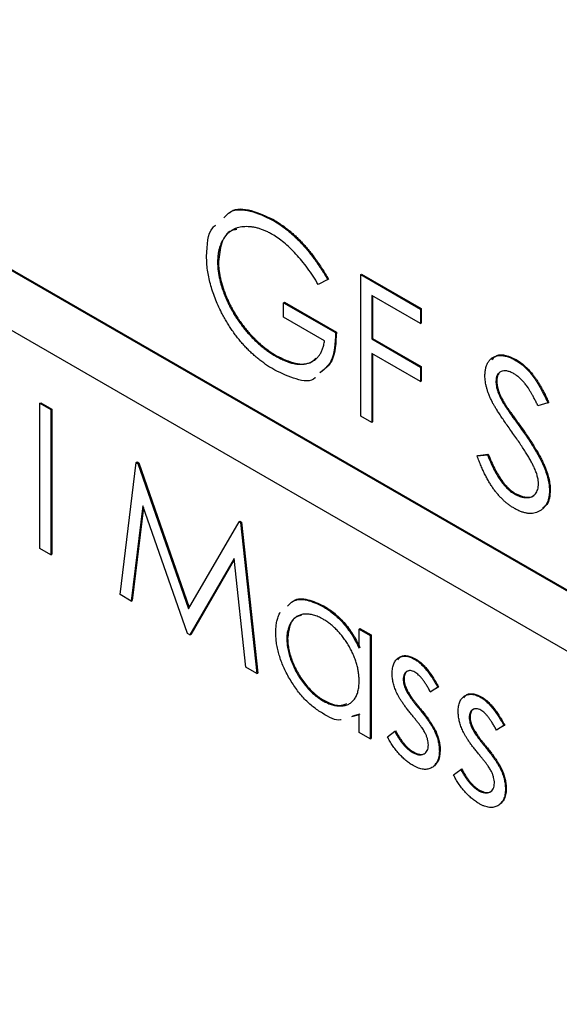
# Model space of a CAD drawing. Header units: inches. Extents: x 5.9 to 23.9, y 5 to 17.8.
# Tile 18 of 33: x 21.89 to 22.118, y 10.09 to 10.507. Entities that reach past the tile are written whole.
import ezdxf

# ---------------------------------------------------------------- set-up
doc = ezdxf.new("R2010")
doc.units = ezdxf.units.IN
doc.header["$LTSCALE"] = 2
doc.header["$MEASUREMENT"] = 0

msp = doc.modelspace()

# ---------------------------------------------------------------- linework, layer by layer
at = {"color": 7, "linetype": 'Continuous', "lineweight": 25}
for p, q in [((22.37982, 10.11545), (20.89489, 10.97267)), ((22.38017, 10.11565), (20.89525, 10.97288)), ((20.89489, 10.94736), (22.37982, 10.09013)), ((21.99644, 10.42186), (21.99679, 10.42207)), ((21.9732, 10.40407), (21.97355, 10.40427)), ((22.01973, 10.39666), (22.01575, 10.39459)), ((22.01973, 10.39666), (22.02009, 10.39686)), ((22.0337, 10.39882), (22.03405, 10.39902)), ((22.0337, 10.39882), (22.05896, 10.38423)), ((22.0337, 10.33894), (22.0337, 10.39882)), ((22.03405, 10.39902), (22.05931, 10.38444)), ((22.05896, 10.37809), (22.03835, 10.38999)), ((22.03835, 10.38999), (22.03835, 10.37157)), ((22.0387, 10.38979), (22.0387, 10.37177)), ((22.00112, 10.38692), (22.00147, 10.38712)), ((22.00112, 10.38077), (22.00112, 10.38692)), ((22.00112, 10.38692), (22.02306, 10.37425)), ((22.00147, 10.38712), (22.02341, 10.37445)), ((22.05896, 10.38423), (22.05931, 10.38444)), ((22.05896, 10.38423), (22.05896, 10.37809)), ((22.05931, 10.38444), (22.05931, 10.3783)), ((22.0184, 10.3708), (22.00112, 10.38077)), ((22.05896, 10.37809), (22.05931, 10.3783)), ((22.02306, 10.37425), (22.02341, 10.37445)), ((22.03835, 10.37157), (22.0387, 10.37177)), ((22.03835, 10.37157), (22.05896, 10.35967)), ((22.0387, 10.37177), (22.05931, 10.35987)), ((21.99778, 10.36428), (21.99813, 10.36448)), ((22.05896, 10.35353), (22.03835, 10.36542)), ((22.03835, 10.36542), (22.03835, 10.33625)), ((22.0387, 10.36522), (22.0387, 10.33646)), ((22.09899, 10.36266), (22.09934, 10.36286)), ((22.05896, 10.35967), (22.05931, 10.35987)), ((22.05896, 10.35967), (22.05896, 10.35353)), ((22.05931, 10.35987), (22.05931, 10.35373)), ((22.09087, 10.35363), (22.09122, 10.35383)), ((22.05896, 10.35353), (22.05931, 10.35373)), ((21.89808, 10.34439), (21.89843, 10.3446)), ((21.89808, 10.34439), (21.90273, 10.34171)), ((21.89808, 10.28298), (21.89808, 10.34439)), ((21.89843, 10.3446), (21.90308, 10.34191)), ((21.90273, 10.34171), (21.90308, 10.34191)), ((21.90273, 10.34171), (21.90273, 10.28029)), ((21.90308, 10.34191), (21.90308, 10.2805)), ((22.09429, 10.34392), (22.09464, 10.34412)), ((22.11281, 10.34455), (22.1086, 10.34329)), ((22.11281, 10.34455), (22.11316, 10.34475)), ((22.03835, 10.33625), (22.0337, 10.33894)), ((22.03835, 10.33625), (22.0387, 10.33646)), ((22.10126, 10.33393), (22.10161, 10.33413)), ((22.08289, 10.32209), (22.08727, 10.32259)), ((22.08289, 10.32209), (22.08324, 10.32229)), ((22.08324, 10.32229), (22.08763, 10.3228)), ((22.08727, 10.32259), (22.08763, 10.3228)), ((21.93198, 10.26341), (21.93883, 10.31933)), ((21.93883, 10.31933), (21.93918, 10.31954)), ((21.93883, 10.31933), (21.93949, 10.31895)), ((21.93918, 10.31954), (21.93984, 10.31916)), ((21.93949, 10.31895), (21.93984, 10.31916)), ((21.93949, 10.31895), (21.9609, 10.25746)), ((21.93984, 10.31916), (21.96116, 10.25792)), ((22.09866, 10.30604), (22.09901, 10.30625)), ((22.11347, 10.30755), (22.11383, 10.30776)), ((21.94162, 10.30102), (21.93667, 10.2607)), ((21.94186, 10.30033), (21.93702, 10.26091)), ((21.96041, 10.24699), (21.94162, 10.30102)), ((21.9609, 10.25746), (21.98226, 10.29426)), ((21.98226, 10.29426), (21.98261, 10.29447)), ((21.98226, 10.29426), (21.98293, 10.29387)), ((21.98261, 10.29447), (21.98329, 10.29408)), ((21.98293, 10.29387), (21.98329, 10.29408)), ((21.98293, 10.29387), (21.98982, 10.23002)), ((21.98329, 10.29408), (21.99017, 10.23022)), ((21.90273, 10.28029), (21.89808, 10.28298)), ((21.90273, 10.28029), (21.90308, 10.2805)), ((21.98018, 10.27867), (21.96146, 10.24639)), ((21.98022, 10.27833), (21.96181, 10.24659)), ((21.98514, 10.23272), (21.98018, 10.27867)), ((21.93667, 10.2607), (21.93198, 10.26341)), ((21.93667, 10.2607), (21.93702, 10.26091)), ((22.0177, 10.25845), (22.01805, 10.25865)), ((21.96146, 10.24639), (21.96041, 10.24699)), ((21.96146, 10.24639), (21.96181, 10.24659)), ((22.03303, 10.24883), (22.03338, 10.24903)), ((22.03303, 10.24073), (22.03303, 10.24883)), ((22.03303, 10.24883), (22.03768, 10.24614)), ((22.03338, 10.24903), (22.03804, 10.24635)), ((22.03768, 10.24614), (22.03804, 10.24635)), ((22.03768, 10.24614), (22.03768, 10.20239)), ((22.03804, 10.24635), (22.03804, 10.20259)), ((22.00245, 10.24467), (22.0028, 10.24487)), ((22.05657, 10.23601), (22.05692, 10.23621)), ((21.98982, 10.23002), (21.98514, 10.23272)), ((21.98982, 10.23002), (21.99017, 10.23022)), ((22.05164, 10.22759), (22.052, 10.22779)), ((22.05293, 10.22287), (22.05329, 10.22308)), ((22.06627, 10.22418), (22.06311, 10.22225)), ((22.06311, 10.22225), (22.06347, 10.22246)), ((22.06662, 10.22439), (22.06347, 10.22246)), ((22.06627, 10.22418), (22.06662, 10.22439)), ((22.01772, 10.21852), (22.01807, 10.21872)), ((22.08449, 10.21989), (22.08484, 10.22009)), ((22.03303, 10.21264), (22.02984, 10.21174)), ((22.03338, 10.21285), (22.03019, 10.21195)), ((22.03303, 10.20507), (22.03303, 10.21264)), ((22.05834, 10.21524), (22.0587, 10.21544)), ((22.07957, 10.21147), (22.07992, 10.21167)), ((22.09419, 10.20806), (22.09103, 10.20613)), ((22.09455, 10.20827), (22.09139, 10.20634)), ((22.09419, 10.20806), (22.09455, 10.20827)), ((22.03768, 10.20239), (22.03303, 10.20507)), ((22.045, 10.20332), (22.04808, 10.2056)), ((22.04808, 10.2056), (22.04844, 10.2058)), ((22.06517, 10.20516), (22.06552, 10.20536)), ((22.08085, 10.20676), (22.08121, 10.20696)), ((22.09103, 10.20613), (22.09139, 10.20634)), ((22.03768, 10.20239), (22.03804, 10.20259)), ((22.05559, 10.19665), (22.05595, 10.19686)), ((22.06694, 10.19737), (22.06729, 10.19758)), ((22.08627, 10.19912), (22.08662, 10.19933)), ((22.07292, 10.1872), (22.076, 10.18948)), ((22.076, 10.18948), (22.07636, 10.18968)), ((22.09309, 10.18904), (22.09344, 10.18924)), ((22.08351, 10.18053), (22.08387, 10.18074)), ((22.09486, 10.18126), (22.09521, 10.18146))]:
    msp.add_line(p, q, dxfattribs=at)
for points, knots in [([(21.97585, 10.4228), (21.97671, 10.42373), (21.97941, 10.42664), (21.98697, 10.42633), (21.99328, 10.42335), (21.99644, 10.42186)], [0, 0, 0, 0, 0.190893, 0.595222, 1, 1, 1, 1]), ([(21.97819, 10.42478), (21.97845, 10.42503), (21.98062, 10.42711), (21.98739, 10.42641), (21.99365, 10.42352), (21.99679, 10.42207)], [0, 0, 0, 0, 0.0624662, 0.5309727, 1, 1, 1, 1]), ([(21.99644, 10.42186), (21.99697, 10.42154), (21.99804, 10.42091), (21.99962, 10.41986), (22.00118, 10.41874), (22.00272, 10.41756), (22.00423, 10.41629), (22.00572, 10.41495), (22.00718, 10.41354), (22.00862, 10.41204), (22.01005, 10.41046), (22.01146, 10.40879), (22.01287, 10.40702), (22.01426, 10.40514), (22.01565, 10.40317), (22.01702, 10.40108), (22.0184, 10.39892), (22.01928, 10.39742), (22.01973, 10.39666)], [0, 0, 0, 0, 0.061617, 0.122179, 0.182216, 0.241864, 0.30096, 0.359969, 0.419033, 0.478069, 0.537993, 0.59896, 0.661321, 0.725248, 0.79122, 0.858746, 0.928318, 1, 1, 1, 1]), ([(21.99679, 10.42207), (21.99733, 10.42175), (21.99839, 10.42111), (21.99997, 10.42006), (22.00153, 10.41895), (22.00307, 10.41776), (22.00458, 10.41649), (22.00607, 10.41515), (22.00753, 10.41375), (22.00898, 10.41225), (22.0104, 10.41067), (22.01182, 10.409), (22.01322, 10.40723), (22.01461, 10.40535), (22.01601, 10.40337), (22.01737, 10.40129), (22.01875, 10.39912), (22.01964, 10.39762), (22.02009, 10.39686)], [0, 0, 0, 0, 0.061617, 0.122179, 0.182216, 0.241864, 0.30096, 0.359969, 0.419033, 0.478069, 0.537993, 0.59896, 0.661321, 0.725248, 0.79122, 0.858746, 0.928318, 1, 1, 1, 1]), ([(21.96854, 10.40651), (21.96873, 10.41133), (21.96894, 10.41696), (21.972, 10.41941), (21.97244, 10.41977)], [0, 0, 0, 0, 0.85351, 1, 1, 1, 1]), ([(21.99628, 10.41581), (21.99578, 10.41609), (21.99477, 10.41666), (21.99328, 10.41734), (21.99181, 10.41793), (21.99035, 10.4184), (21.98891, 10.41875), (21.98749, 10.41898), (21.98609, 10.41909), (21.98472, 10.41908), (21.98339, 10.41897), (21.98213, 10.41872), (21.98094, 10.41837), (21.97984, 10.41787), (21.97882, 10.41725), (21.97786, 10.41654), (21.97698, 10.4157), (21.9762, 10.41472), (21.97549, 10.41366), (21.97488, 10.41251), (21.97435, 10.4113), (21.97395, 10.40999), (21.97361, 10.40863), (21.97337, 10.40719), (21.97323, 10.40566), (21.97321, 10.4046), (21.9732, 10.40407)], [0, 0, 0, 0, 0.0428396, 0.0855681, 0.1277139, 0.170062, 0.2127793, 0.255472, 0.2988659, 0.3428477, 0.3865131, 0.4295162, 0.4718685, 0.51371, 0.5550609, 0.5965128, 0.6378595, 0.67956, 0.7210677, 0.76189, 0.8019248, 0.8418122, 0.8810649, 0.9206362, 0.9601027, 1, 1, 1, 1]), ([(21.9813, 10.41789), (21.98053, 10.41776), (21.97758, 10.41729), (21.9745, 10.41253), (21.97387, 10.40702), (21.97355, 10.40427)], [0, 0, 0, 0, 0.1510281, 0.5756293, 1, 1, 1, 1]), ([(22.01575, 10.39459), (22.01502, 10.39579), (22.0136, 10.39817), (22.01127, 10.40152), (22.00885, 10.40465), (22.00633, 10.40751), (22.00379, 10.41008), (22.00126, 10.41234), (21.99876, 10.41429), (21.9971, 10.41531), (21.99628, 10.41581)], [0, 0, 0, 0, 0.136133, 0.269021, 0.398733, 0.527306, 0.652311, 0.771699, 0.887504, 1, 1, 1, 1]), ([(21.9749, 10.38267), (21.9744, 10.38369), (21.97339, 10.38572), (21.9721, 10.38878), (21.971, 10.39182), (21.9701, 10.39483), (21.9694, 10.39781), (21.9689, 10.40076), (21.96861, 10.40368), (21.96857, 10.40556), (21.96854, 10.40651)], [0, 0, 0, 0, 0.127896, 0.253668, 0.376738, 0.499344, 0.621999, 0.745699, 0.871345, 1, 1, 1, 1]), ([(21.9732, 10.40407), (21.97321, 10.40351), (21.97323, 10.40239), (21.97338, 10.40066), (21.97364, 10.39889), (21.97399, 10.39709), (21.97444, 10.39525), (21.97499, 10.39337), (21.97565, 10.39145), (21.97641, 10.38951), (21.97725, 10.38756), (21.97817, 10.38564), (21.97917, 10.38376), (21.98024, 10.38191), (21.98139, 10.3801), (21.98263, 10.37833), (21.98394, 10.37659), (21.98532, 10.3749), (21.98675, 10.37327), (21.98822, 10.37171), (21.98973, 10.37025), (21.99128, 10.36888), (21.99285, 10.36758), (21.99447, 10.36639), (21.99611, 10.36526), (21.99722, 10.36461), (21.99778, 10.36428)], [0, 0, 0, 0, 0.038996, 0.077886, 0.116658, 0.155425, 0.194361, 0.234007, 0.274295, 0.315417, 0.356772, 0.398061, 0.438867, 0.479803, 0.521246, 0.562815, 0.605269, 0.648388, 0.691709, 0.735134, 0.778356, 0.821651, 0.865516, 0.909726, 0.95452, 1, 1, 1, 1]), ([(21.97355, 10.40427), (21.97356, 10.40371), (21.97359, 10.4026), (21.97373, 10.40087), (21.97399, 10.39909), (21.97435, 10.39729), (21.9748, 10.39545), (21.97535, 10.39357), (21.976, 10.39166), (21.97676, 10.38971), (21.9776, 10.38777), (21.97852, 10.38585), (21.97953, 10.38397), (21.9806, 10.38212), (21.98175, 10.3803), (21.98298, 10.37853), (21.98429, 10.37679), (21.98567, 10.3751), (21.9871, 10.37347), (21.98857, 10.37191), (21.99009, 10.37045), (21.99163, 10.36908), (21.99321, 10.36778), (21.99482, 10.3666), (21.99646, 10.36547), (21.99757, 10.36481), (21.99813, 10.36448)], [0, 0, 0, 0, 0.038996, 0.077886, 0.116658, 0.155425, 0.194361, 0.234007, 0.274295, 0.315417, 0.356772, 0.398061, 0.438867, 0.479803, 0.521246, 0.562815, 0.605269, 0.648388, 0.691709, 0.735134, 0.778356, 0.821651, 0.865516, 0.909726, 0.95452, 1, 1, 1, 1]), ([(21.99737, 10.35837), (21.99678, 10.35872), (21.99563, 10.35941), (21.99393, 10.36053), (21.99227, 10.36169), (21.99066, 10.36294), (21.98909, 10.36424), (21.98757, 10.36561), (21.98609, 10.36704), (21.98465, 10.36852), (21.98327, 10.37008), (21.98194, 10.37169), (21.98064, 10.37336), (21.9794, 10.3751), (21.9782, 10.3769), (21.97705, 10.37877), (21.97594, 10.38069), (21.97525, 10.382), (21.9749, 10.38267)], [0, 0, 0, 0, 0.069237, 0.136557, 0.202094, 0.266464, 0.329769, 0.391879, 0.453271, 0.514115, 0.57439, 0.634142, 0.693923, 0.754152, 0.81447, 0.875661, 0.937348, 1, 1, 1, 1]), ([(21.99778, 10.36428), (21.99845, 10.36391), (21.99977, 10.36318), (22.00171, 10.36231), (22.00357, 10.36162), (22.00535, 10.36116), (22.00706, 10.36089), (22.00868, 10.36085), (22.01023, 10.36101), (22.01169, 10.36135), (22.01303, 10.36191), (22.01425, 10.36262), (22.0153, 10.36354), (22.01623, 10.36462), (22.017, 10.3659), (22.01763, 10.36735), (22.01811, 10.36898), (22.0183, 10.37019), (22.0184, 10.3708)], [0, 0, 0, 0, 0.070637, 0.138708, 0.204939, 0.269469, 0.332671, 0.395498, 0.457967, 0.520867, 0.583068, 0.643278, 0.702549, 0.760882, 0.819471, 0.878256, 0.938485, 1, 1, 1, 1]), ([(22.02306, 10.37425), (22.02286, 10.36974), (22.02252, 10.36205), (22.01817, 10.3586), (22.01637, 10.35718)], [0, 0, 0, 0, 0.587392, 1, 1, 1, 1]), ([(22.02341, 10.37445), (22.02321, 10.36994), (22.02287, 10.36226), (22.01852, 10.35881), (22.01673, 10.35738)], [0, 0, 0, 0, 0.587392, 1, 1, 1, 1]), ([(21.99813, 10.36448), (22.00078, 10.36321), (22.00607, 10.36067), (22.01199, 10.3608), (22.01417, 10.36293), (22.01477, 10.36351)], [0, 0, 0, 0, 0.4215045, 0.842143, 1, 1, 1, 1]), ([(22.08621, 10.35606), (22.08623, 10.35668), (22.08627, 10.35791), (22.0866, 10.35956), (22.08711, 10.36101), (22.08782, 10.36225), (22.08874, 10.36322), (22.08982, 10.36398), (22.09108, 10.36442), (22.09248, 10.36462), (22.094, 10.36454), (22.09561, 10.3642), (22.09728, 10.36357), (22.09842, 10.36297), (22.09899, 10.36266)], [0, 0, 0, 0, 0.0837707, 0.1657509, 0.246237, 0.3274037, 0.4087255, 0.4896297, 0.5716099, 0.6557425, 0.7412237, 0.8265771, 0.9120042, 1, 1, 1, 1]), ([(22.08918, 10.36286), (22.08982, 10.36352), (22.09129, 10.36506), (22.09506, 10.36488), (22.09792, 10.36354), (22.09934, 10.36286)], [0, 0, 0, 0, 0.27346, 0.636618, 1, 1, 1, 1]), ([(22.09899, 10.36266), (22.0996, 10.36228), (22.10082, 10.36153), (22.1026, 10.36008), (22.10433, 10.3584), (22.10571, 10.35681), (22.10679, 10.3554), (22.10762, 10.3542), (22.10846, 10.35289), (22.10931, 10.35145), (22.11017, 10.34989), (22.11105, 10.34822), (22.11194, 10.34643), (22.11251, 10.34518), (22.11281, 10.34455)], [0, 0, 0, 0, 0.107209, 0.213204, 0.318562, 0.426501, 0.48334, 0.543285, 0.607974, 0.677199, 0.750741, 0.828752, 0.91221, 1, 1, 1, 1]), ([(22.09934, 10.36286), (22.09996, 10.36249), (22.10117, 10.36174), (22.10296, 10.36028), (22.10468, 10.35861), (22.10606, 10.35702), (22.10715, 10.3556), (22.10797, 10.3544), (22.10881, 10.35309), (22.10966, 10.35165), (22.11053, 10.3501), (22.1114, 10.34842), (22.11229, 10.34663), (22.11287, 10.34539), (22.11316, 10.34475)], [0, 0, 0, 0, 0.107209, 0.213204, 0.318562, 0.426501, 0.48334, 0.543285, 0.607974, 0.677199, 0.750741, 0.828752, 0.91221, 1, 1, 1, 1]), ([(22.01452, 10.35521), (22.01448, 10.35517), (22.01271, 10.35326), (22.00633, 10.35416), (22.00036, 10.35697), (21.99737, 10.35837)], [0, 0, 0, 0, 0.009582, 0.504088, 1, 1, 1, 1]), ([(22.09847, 10.35682), (22.09794, 10.35711), (22.0969, 10.35766), (22.09544, 10.35807), (22.09411, 10.35816), (22.09298, 10.35785), (22.09204, 10.35724), (22.09135, 10.35632), (22.09094, 10.35511), (22.09089, 10.35413), (22.09087, 10.35363)], [0, 0, 0, 0, 0.1430311, 0.275822, 0.4018687, 0.5278745, 0.650459, 0.7659638, 0.8808091, 1, 1, 1, 1]), ([(22.08911, 10.34527), (22.08888, 10.34576), (22.08843, 10.34671), (22.08784, 10.34814), (22.08733, 10.34953), (22.08693, 10.3509), (22.0866, 10.35224), (22.08638, 10.35355), (22.08624, 10.35484), (22.08622, 10.35565), (22.08621, 10.35606)], [0, 0, 0, 0, 0.133502, 0.26255, 0.388252, 0.511531, 0.633734, 0.755402, 0.877557, 1, 1, 1, 1]), ([(22.09213, 10.35682), (22.09197, 10.35667), (22.09131, 10.35606), (22.09126, 10.35479), (22.09122, 10.35383)], [0, 0, 0, 0, 0.2386658, 1, 1, 1, 1]), ([(22.09122, 10.35383), (22.09123, 10.35351), (22.09124, 10.35285), (22.0914, 10.35181), (22.09161, 10.35074), (22.09194, 10.34962), (22.0924, 10.3484), (22.093, 10.34708), (22.09375, 10.34563), (22.09433, 10.34464), (22.09464, 10.34412)], [0, 0, 0, 0, 0.107282, 0.216059, 0.322956, 0.434131, 0.553424, 0.686081, 0.83426, 1, 1, 1, 1]), ([(22.1086, 10.34329), (22.10835, 10.34382), (22.10786, 10.34483), (22.10711, 10.34628), (22.10641, 10.34761), (22.10572, 10.34882), (22.10508, 10.34993), (22.10446, 10.35092), (22.10386, 10.35179), (22.10311, 10.35278), (22.10216, 10.35387), (22.10098, 10.35503), (22.09974, 10.35603), (22.0989, 10.35655), (22.09847, 10.35682)], [0, 0, 0, 0, 0.098449, 0.18959, 0.274128, 0.352111, 0.423687, 0.489026, 0.548936, 0.601892, 0.701259, 0.799633, 0.898566, 1, 1, 1, 1]), ([(22.09087, 10.35363), (22.09087, 10.3533), (22.09089, 10.35265), (22.09105, 10.35161), (22.09126, 10.35054), (22.09159, 10.34941), (22.09205, 10.3482), (22.09265, 10.34688), (22.0934, 10.34543), (22.09398, 10.34444), (22.09429, 10.34392)], [0, 0, 0, 0, 0.107282, 0.216059, 0.322956, 0.434131, 0.553424, 0.686081, 0.83426, 1, 1, 1, 1]), ([(22.09761, 10.33222), (22.09706, 10.33298), (22.09602, 10.33444), (22.09456, 10.33656), (22.09326, 10.33848), (22.09211, 10.3402), (22.09113, 10.34174), (22.0903, 10.34308), (22.08964, 10.34424), (22.08928, 10.34495), (22.08911, 10.34527)], [0, 0, 0, 0, 0.181535, 0.347082, 0.495568, 0.628357, 0.74552, 0.845831, 0.930782, 1, 1, 1, 1]), ([(22.09429, 10.34392), (22.0944, 10.34373), (22.09467, 10.3433), (22.09516, 10.34256), (22.09581, 10.34162), (22.09661, 10.34047), (22.09755, 10.33912), (22.09866, 10.33758), (22.0999, 10.33582), (22.10079, 10.33458), (22.10126, 10.33393)], [0, 0, 0, 0, 0.052594, 0.124952, 0.218094, 0.333502, 0.468789, 0.624938, 0.801683, 1, 1, 1, 1]), ([(22.09464, 10.34412), (22.09475, 10.34394), (22.09502, 10.3435), (22.09552, 10.34276), (22.09617, 10.34183), (22.09696, 10.34068), (22.09791, 10.33932), (22.09901, 10.33778), (22.10026, 10.33602), (22.10114, 10.33479), (22.10161, 10.33413)], [0, 0, 0, 0, 0.052594, 0.124952, 0.218094, 0.333502, 0.468789, 0.624938, 0.801683, 1, 1, 1, 1]), ([(22.10126, 10.33393), (22.10182, 10.33313), (22.10291, 10.33159), (22.10446, 10.32932), (22.10586, 10.32716), (22.10713, 10.32512), (22.10827, 10.32321), (22.10927, 10.32141), (22.11013, 10.31972), (22.11108, 10.31768), (22.11203, 10.31526), (22.11285, 10.3125), (22.11337, 10.30991), (22.11344, 10.30833), (22.11347, 10.30755)], [0, 0, 0, 0, 0.096967, 0.187763, 0.272381, 0.351302, 0.424312, 0.491882, 0.554203, 0.610843, 0.715918, 0.81455, 0.9085, 1, 1, 1, 1]), ([(22.10161, 10.33413), (22.10217, 10.33334), (22.10326, 10.33179), (22.10481, 10.32952), (22.10622, 10.32736), (22.10748, 10.32533), (22.10862, 10.32341), (22.10962, 10.32161), (22.11049, 10.31993), (22.11143, 10.31788), (22.11239, 10.31546), (22.1132, 10.31271), (22.11372, 10.31011), (22.11379, 10.30854), (22.11383, 10.30776)], [0, 0, 0, 0, 0.096967, 0.187763, 0.272381, 0.351302, 0.424312, 0.491882, 0.554203, 0.610843, 0.715918, 0.81455, 0.9085, 1, 1, 1, 1]), ([(22.10696, 10.31728), (22.10673, 10.31775), (22.10624, 10.31875), (22.1054, 10.32031), (22.10442, 10.32198), (22.10332, 10.32379), (22.10208, 10.32572), (22.10072, 10.32778), (22.09921, 10.32996), (22.09815, 10.33145), (22.09761, 10.33222)], [0, 0, 0, 0, 0.0902813, 0.1895343, 0.2992048, 0.4183741, 0.5483658, 0.6881291, 0.8390798, 1, 1, 1, 1]), ([(22.09866, 10.2999), (22.09827, 10.30013), (22.09749, 10.3006), (22.09634, 10.30142), (22.09521, 10.30229), (22.09412, 10.30326), (22.09305, 10.3043), (22.09201, 10.30541), (22.091, 10.30662), (22.09001, 10.30789), (22.08905, 10.30927), (22.08811, 10.31077), (22.08719, 10.31237), (22.08628, 10.31409), (22.0854, 10.31593), (22.08454, 10.31788), (22.08369, 10.31995), (22.08316, 10.32136), (22.08289, 10.32209)], [0, 0, 0, 0, 0.057207, 0.113694, 0.169175, 0.224155, 0.278714, 0.333787, 0.389234, 0.445813, 0.503694, 0.564283, 0.627963, 0.694643, 0.765377, 0.839615, 0.917539, 1, 1, 1, 1]), ([(22.08727, 10.32259), (22.08768, 10.32157), (22.08846, 10.31961), (22.08977, 10.31682), (22.09112, 10.3143), (22.09252, 10.31207), (22.09398, 10.31012), (22.09549, 10.30845), (22.09706, 10.30705), (22.09813, 10.30638), (22.09866, 10.30604)], [0, 0, 0, 0, 0.159004, 0.304646, 0.438547, 0.562322, 0.677433, 0.786897, 0.893611, 1, 1, 1, 1]), ([(22.08763, 10.3228), (22.08804, 10.32177), (22.08882, 10.31981), (22.09012, 10.31702), (22.09147, 10.31451), (22.09288, 10.31228), (22.09433, 10.31032), (22.09585, 10.30866), (22.09741, 10.30726), (22.09848, 10.30658), (22.09901, 10.30625)], [0, 0, 0, 0, 0.159004, 0.304646, 0.438547, 0.562322, 0.677433, 0.786897, 0.893611, 1, 1, 1, 1]), ([(22.10882, 10.31032), (22.1088, 10.31084), (22.10875, 10.31187), (22.10837, 10.31358), (22.10779, 10.3154), (22.10724, 10.31664), (22.10696, 10.31728)], [0, 0, 0, 0, 0.234748, 0.475391, 0.728528, 1, 1, 1, 1]), ([(22.09866, 10.30604), (22.09911, 10.30579), (22.10001, 10.3053), (22.10134, 10.30481), (22.10263, 10.30452), (22.10386, 10.30441), (22.10499, 10.3045), (22.10601, 10.3048), (22.10686, 10.30532), (22.10757, 10.30603), (22.10812, 10.30691), (22.10853, 10.3079), (22.10877, 10.30905), (22.1088, 10.3099), (22.10882, 10.31032)], [0, 0, 0, 0, 0.091295, 0.180992, 0.270379, 0.360478, 0.448694, 0.532623, 0.614316, 0.694491, 0.772638, 0.849284, 0.923941, 1, 1, 1, 1]), ([(22.11347, 10.30755), (22.11346, 10.30702), (22.11344, 10.30597), (22.11322, 10.30454), (22.1129, 10.30321), (22.11241, 10.30204), (22.11181, 10.30098), (22.11105, 10.30008), (22.11017, 10.29929), (22.10916, 10.29865), (22.10806, 10.29817), (22.10689, 10.29785), (22.10567, 10.29771), (22.10438, 10.29778), (22.10303, 10.29803), (22.10163, 10.29846), (22.10016, 10.29907), (22.09917, 10.29962), (22.09866, 10.2999)], [0, 0, 0, 0, 0.061495, 0.121796, 0.180952, 0.240299, 0.299757, 0.3608, 0.423165, 0.488346, 0.553642, 0.617281, 0.680182, 0.742142, 0.804628, 0.868236, 0.933008, 1, 1, 1, 1]), ([(22.09901, 10.30625), (22.10039, 10.30563), (22.10314, 10.3044), (22.10628, 10.30453), (22.10731, 10.30587), (22.10761, 10.30626)], [0, 0, 0, 0, 0.4150495, 0.8296314, 1, 1, 1, 1]), ([(22.11383, 10.30776), (22.11364, 10.30534), (22.11337, 10.30186), (22.11123, 10.30056), (22.11059, 10.30016)], [0, 0, 0, 0, 0.6965413, 1, 1, 1, 1]), ([(22.00269, 10.25858), (22.00344, 10.25935), (22.00551, 10.2615), (22.01093, 10.26162), (22.01544, 10.25951), (22.0177, 10.25845)], [0, 0, 0, 0, 0.219672, 0.609752, 1, 1, 1, 1]), ([(22.00507, 10.26051), (22.00519, 10.26062), (22.00671, 10.26198), (22.01134, 10.26172), (22.01582, 10.25967), (22.01805, 10.25865)], [0, 0, 0, 0, 0.041941, 0.520868, 1, 1, 1, 1]), ([(22.0177, 10.25845), (22.01847, 10.25798), (22.01999, 10.25705), (22.02221, 10.25537), (22.0243, 10.25348), (22.0263, 10.25141), (22.02818, 10.24908), (22.02995, 10.24653), (22.03158, 10.24372), (22.03254, 10.24175), (22.03303, 10.24073)], [0, 0, 0, 0, 0.129876, 0.254681, 0.376055, 0.495308, 0.61515, 0.738121, 0.865633, 1, 1, 1, 1]), ([(22.01805, 10.25865), (22.01883, 10.25818), (22.02034, 10.25726), (22.02256, 10.25558), (22.02466, 10.25369), (22.02666, 10.25161), (22.02853, 10.24929), (22.0303, 10.24674), (22.03193, 10.24392), (22.03289, 10.24195), (22.03338, 10.24094)], [0, 0, 0, 0, 0.129876, 0.254681, 0.376055, 0.495308, 0.61515, 0.738121, 0.865633, 1, 1, 1, 1]), ([(21.9978, 10.24741), (21.99781, 10.24816), (21.99785, 10.24964), (21.99812, 10.2517), (21.99858, 10.25356), (21.99913, 10.25498), (21.99953, 10.25575), (21.99968, 10.25602)], [0, 0, 0, 0, 0.0637745, 0.1260788, 0.1869041, 0.2475739, 0.28, 0.28, 0.28, 0.28]), ([(22.01776, 10.25304), (22.01708, 10.2534), (22.01574, 10.25412), (22.01377, 10.25483), (22.01188, 10.2552), (22.01008, 10.25526), (22.00843, 10.25497), (22.00692, 10.25437), (22.00561, 10.2534), (22.00448, 10.25215), (22.00358, 10.25061), (22.00294, 10.24883), (22.00251, 10.24687), (22.00247, 10.2454), (22.00245, 10.24467)], [0, 0, 0, 0, 0.0859276, 0.1696074, 0.2524963, 0.3362721, 0.4197767, 0.5020302, 0.5851025, 0.6698193, 0.7541647, 0.8366448, 0.918003, 1, 1, 1, 1]), ([(22.00865, 10.25454), (22.00785, 10.25439), (22.0056, 10.25397), (22.00341, 10.25048), (22.00301, 10.24674), (22.0028, 10.24487)], [0, 0, 0, 0, 0.21437, 0.607326, 1, 1, 1, 1]), ([(22.03303, 10.22686), (22.03302, 10.22747), (22.03299, 10.22867), (22.03277, 10.23054), (22.03243, 10.23241), (22.03196, 10.23429), (22.03133, 10.23617), (22.03057, 10.23805), (22.02966, 10.23994), (22.02863, 10.2418), (22.0275, 10.24361), (22.02631, 10.24533), (22.02504, 10.24692), (22.0237, 10.24839), (22.02231, 10.24975), (22.02085, 10.25097), (22.01933, 10.2521), (22.01829, 10.25272), (22.01776, 10.25304)], [0, 0, 0, 0, 0.065634, 0.129188, 0.191219, 0.251913, 0.312507, 0.373494, 0.435152, 0.498741, 0.562095, 0.624187, 0.685476, 0.746097, 0.807612, 0.869967, 0.933951, 1, 1, 1, 1]), ([(22.01755, 10.21324), (22.01688, 10.21365), (22.01556, 10.21445), (22.01362, 10.21589), (22.01175, 10.21749), (22.00996, 10.21924), (22.00824, 10.22118), (22.0066, 10.22327), (22.00503, 10.22553), (22.00356, 10.22793), (22.00221, 10.23039), (22.00102, 10.23287), (22.00004, 10.23534), (21.99921, 10.2378), (21.99857, 10.24024), (21.99813, 10.24266), (21.99785, 10.24507), (21.99781, 10.24662), (21.9978, 10.24741)], [0, 0, 0, 0, 0.06462, 0.127433, 0.189004, 0.24993, 0.310668, 0.372329, 0.434939, 0.499576, 0.564191, 0.626735, 0.688109, 0.749294, 0.810331, 0.871901, 0.935046, 1, 1, 1, 1]), ([(22.00245, 10.24467), (22.00248, 10.2439), (22.00253, 10.24238), (22.00293, 10.23995), (22.0036, 10.23742), (22.0045, 10.23483), (22.00564, 10.23224), (22.00695, 10.22973), (22.00847, 10.22736), (22.01014, 10.22514), (22.01192, 10.2231), (22.0138, 10.22131), (22.01574, 10.21974), (22.01706, 10.21893), (22.01772, 10.21852)], [0, 0, 0, 0, 0.081596, 0.162873, 0.245092, 0.330422, 0.416116, 0.499851, 0.583013, 0.66713, 0.751291, 0.833771, 0.916249, 1, 1, 1, 1]), ([(22.0028, 10.24487), (22.00283, 10.24411), (22.00289, 10.24259), (22.00328, 10.24016), (22.00395, 10.23763), (22.00485, 10.23503), (22.00599, 10.23245), (22.0073, 10.22994), (22.00882, 10.22757), (22.01049, 10.22535), (22.01228, 10.22331), (22.01416, 10.22152), (22.01609, 10.21994), (22.01741, 10.21913), (22.01807, 10.21872)], [0, 0, 0, 0, 0.081596, 0.162873, 0.245092, 0.330422, 0.416116, 0.499851, 0.583013, 0.66713, 0.751291, 0.833771, 0.916249, 1, 1, 1, 1]), ([(22.04699, 10.23006), (22.047, 10.23046), (22.04701, 10.23124), (22.04714, 10.23233), (22.04736, 10.23331), (22.04765, 10.23421), (22.04804, 10.23499), (22.04851, 10.23567), (22.04906, 10.23626), (22.04969, 10.23673), (22.05039, 10.23709), (22.05115, 10.23732), (22.05194, 10.23743), (22.05278, 10.2374), (22.05366, 10.23726), (22.05459, 10.23696), (22.05556, 10.23657), (22.05623, 10.2362), (22.05657, 10.23601)], [0, 0, 0, 0, 0.067957, 0.133001, 0.196444, 0.25853, 0.32024, 0.381364, 0.443107, 0.505531, 0.568312, 0.629225, 0.689302, 0.748846, 0.809447, 0.870926, 0.934059, 1, 1, 1, 1]), ([(22.04935, 10.2359), (22.04975, 10.23641), (22.05075, 10.23768), (22.05354, 10.23782), (22.0558, 10.23675), (22.05692, 10.23621)], [0, 0, 0, 0, 0.2492632, 0.6244115, 1, 1, 1, 1]), ([(22.05657, 10.23601), (22.05697, 10.23576), (22.05778, 10.23525), (22.059, 10.23424), (22.06022, 10.23304), (22.06144, 10.23165), (22.06265, 10.23006), (22.06387, 10.22828), (22.0651, 10.22631), (22.06587, 10.22491), (22.06627, 10.22418)], [0, 0, 0, 0, 0.105714, 0.213412, 0.326127, 0.444452, 0.569061, 0.702712, 0.846318, 1, 1, 1, 1]), ([(22.05692, 10.23621), (22.05733, 10.23596), (22.05814, 10.23545), (22.05936, 10.23445), (22.06058, 10.23325), (22.0618, 10.23185), (22.06301, 10.23026), (22.06422, 10.22848), (22.06546, 10.22652), (22.06623, 10.22511), (22.06662, 10.22439)], [0, 0, 0, 0, 0.105714, 0.213412, 0.326127, 0.444452, 0.569061, 0.702712, 0.846318, 1, 1, 1, 1]), ([(22.04873, 10.22232), (22.04846, 10.22297), (22.04792, 10.22427), (22.04739, 10.22624), (22.04704, 10.2282), (22.04701, 10.22943), (22.04699, 10.23006)], [0, 0, 0, 0, 0.246235, 0.490985, 0.740588, 1, 1, 1, 1]), ([(22.05657, 10.23064), (22.05624, 10.23081), (22.0556, 10.23114), (22.05467, 10.23132), (22.05382, 10.23125), (22.05307, 10.23091), (22.05244, 10.23037), (22.05198, 10.22962), (22.0517, 10.22869), (22.05166, 10.22796), (22.05164, 10.22759)], [0, 0, 0, 0, 0.124921, 0.245828, 0.369056, 0.497487, 0.627441, 0.751102, 0.873762, 1, 1, 1, 1]), ([(22.05404, 10.2312), (22.05372, 10.23111), (22.05292, 10.2309), (22.05217, 10.22968), (22.05206, 10.22842), (22.052, 10.22779)], [0, 0, 0, 0, 0.258962, 0.629485, 1, 1, 1, 1]), ([(22.06311, 10.22225), (22.06284, 10.22277), (22.06232, 10.22378), (22.06148, 10.2252), (22.06065, 10.22647), (22.05984, 10.22761), (22.05901, 10.22858), (22.0582, 10.22942), (22.05738, 10.23012), (22.05684, 10.23047), (22.05657, 10.23064)], [0, 0, 0, 0, 0.158223, 0.305036, 0.441309, 0.565963, 0.683525, 0.793334, 0.898518, 1, 1, 1, 1]), ([(22.01772, 10.21852), (22.01839, 10.21816), (22.01973, 10.21744), (22.02171, 10.21673), (22.02363, 10.21636), (22.02546, 10.21628), (22.02717, 10.21652), (22.0287, 10.21708), (22.03001, 10.21798), (22.0311, 10.2192), (22.03196, 10.22072), (22.03259, 10.22249), (22.03296, 10.22455), (22.03301, 10.22608), (22.03303, 10.22686)], [0, 0, 0, 0, 0.084823, 0.168704, 0.252748, 0.338456, 0.42334, 0.505813, 0.586129, 0.667469, 0.748852, 0.830411, 0.913435, 1, 1, 1, 1]), ([(22.05164, 10.22759), (22.05166, 10.22723), (22.05169, 10.22652), (22.05195, 10.22536), (22.05236, 10.22413), (22.05274, 10.2233), (22.05293, 10.22287)], [0, 0, 0, 0, 0.24004, 0.479403, 0.731757, 1, 1, 1, 1]), ([(22.052, 10.22779), (22.05201, 10.22744), (22.05205, 10.22673), (22.0523, 10.22556), (22.05271, 10.22433), (22.05309, 10.22351), (22.05329, 10.22308)], [0, 0, 0, 0, 0.24004, 0.479403, 0.731757, 1, 1, 1, 1]), ([(22.05526, 10.21257), (22.05487, 10.21304), (22.05413, 10.21396), (22.05307, 10.21532), (22.05211, 10.21664), (22.05123, 10.21788), (22.05046, 10.21907), (22.04979, 10.2202), (22.04921, 10.22127), (22.04888, 10.22198), (22.04873, 10.22232)], [0, 0, 0, 0, 0.157762, 0.30595, 0.443775, 0.572824, 0.692154, 0.802296, 0.905564, 1, 1, 1, 1]), ([(22.05293, 10.22287), (22.05305, 10.22264), (22.05331, 10.22214), (22.05377, 10.22136), (22.05431, 10.22052), (22.05495, 10.2196), (22.05567, 10.21861), (22.05648, 10.21754), (22.05738, 10.21641), (22.05802, 10.21564), (22.05834, 10.21524)], [0, 0, 0, 0, 0.0834165, 0.1786165, 0.284022, 0.4022442, 0.5335824, 0.6769494, 0.8316667, 1, 1, 1, 1]), ([(22.05329, 10.22308), (22.05341, 10.22284), (22.05366, 10.22234), (22.05412, 10.22157), (22.05467, 10.22072), (22.0553, 10.2198), (22.05603, 10.21881), (22.05684, 10.21774), (22.05774, 10.21661), (22.05837, 10.21584), (22.0587, 10.21544)], [0, 0, 0, 0, 0.0834165, 0.1786165, 0.284022, 0.4022442, 0.5335824, 0.6769494, 0.8316667, 1, 1, 1, 1]), ([(22.07491, 10.21394), (22.07492, 10.21434), (22.07494, 10.21512), (22.07506, 10.21621), (22.07528, 10.21719), (22.07557, 10.21809), (22.07596, 10.21887), (22.07643, 10.21955), (22.07698, 10.22014), (22.07761, 10.22061), (22.07831, 10.22097), (22.07907, 10.2212), (22.07986, 10.22131), (22.0807, 10.22128), (22.08158, 10.22114), (22.08251, 10.22084), (22.08349, 10.22045), (22.08415, 10.22008), (22.08449, 10.21989)], [0, 0, 0, 0, 0.067957, 0.133001, 0.196444, 0.25853, 0.32024, 0.381364, 0.443107, 0.505531, 0.568312, 0.629225, 0.689302, 0.748846, 0.809447, 0.870926, 0.934059, 1, 1, 1, 1]), ([(22.07727, 10.21978), (22.07767, 10.22029), (22.07867, 10.22156), (22.08146, 10.2217), (22.08372, 10.22063), (22.08484, 10.22009)], [0, 0, 0, 0, 0.249263, 0.624412, 1, 1, 1, 1]), ([(22.01807, 10.21872), (22.02035, 10.21763), (22.02402, 10.21588), (22.0268, 10.21697), (22.02786, 10.21739)], [0, 0, 0, 0, 0.619214, 1, 1, 1, 1]), ([(22.08449, 10.21989), (22.08489, 10.21964), (22.08571, 10.21913), (22.08693, 10.21812), (22.08814, 10.21692), (22.08936, 10.21553), (22.09058, 10.21394), (22.09179, 10.21216), (22.09302, 10.21019), (22.09379, 10.20879), (22.09419, 10.20806)], [0, 0, 0, 0, 0.105714, 0.213412, 0.326127, 0.444452, 0.569061, 0.702712, 0.846318, 1, 1, 1, 1]), ([(22.08484, 10.22009), (22.08525, 10.21984), (22.08606, 10.21934), (22.08728, 10.21833), (22.0885, 10.21713), (22.08972, 10.21573), (22.09093, 10.21414), (22.09215, 10.21237), (22.09338, 10.2104), (22.09415, 10.20899), (22.09455, 10.20827)], [0, 0, 0, 0, 0.105714, 0.213412, 0.326127, 0.444452, 0.569061, 0.702712, 0.846318, 1, 1, 1, 1]), ([(22.02545, 10.21051), (22.02535, 10.21048), (22.0232, 10.20984), (22.02032, 10.21157), (22.01755, 10.21324)], [0, 0, 0, 0, 0.0429366, 1, 1, 1, 1]), ([(22.061, 10.20474), (22.06089, 10.20497), (22.06063, 10.20545), (22.06015, 10.20621), (22.05959, 10.20707), (22.05891, 10.20799), (22.05815, 10.20903), (22.05727, 10.21012), (22.0563, 10.21132), (22.05562, 10.21214), (22.05526, 10.21257)], [0, 0, 0, 0, 0.076879, 0.167469, 0.272283, 0.388707, 0.520779, 0.666248, 0.825537, 1, 1, 1, 1]), ([(22.05834, 10.21524), (22.05875, 10.21475), (22.05953, 10.21379), (22.06063, 10.21237), (22.06164, 10.21102), (22.06254, 10.20972), (22.06335, 10.20849), (22.06406, 10.20733), (22.06467, 10.20623), (22.06501, 10.2055), (22.06517, 10.20516)], [0, 0, 0, 0, 0.1589968, 0.3071295, 0.4462348, 0.5756134, 0.6941373, 0.8045717, 0.9065888, 1, 1, 1, 1]), ([(22.0587, 10.21544), (22.0591, 10.21495), (22.05988, 10.214), (22.06099, 10.21258), (22.062, 10.21122), (22.06289, 10.20992), (22.0637, 10.20869), (22.06441, 10.20753), (22.06502, 10.20643), (22.06536, 10.20571), (22.06552, 10.20536)], [0, 0, 0, 0, 0.1589968, 0.3071295, 0.4462348, 0.5756134, 0.6941373, 0.8045717, 0.9065888, 1, 1, 1, 1]), ([(22.07665, 10.2062), (22.07638, 10.20685), (22.07584, 10.20815), (22.07532, 10.21012), (22.07496, 10.21208), (22.07493, 10.21331), (22.07491, 10.21394)], [0, 0, 0, 0, 0.246235, 0.490985, 0.740588, 1, 1, 1, 1]), ([(22.08449, 10.21452), (22.08416, 10.21469), (22.08352, 10.21502), (22.08259, 10.2152), (22.08174, 10.21514), (22.08099, 10.21479), (22.08036, 10.21425), (22.0799, 10.2135), (22.07962, 10.21257), (22.07958, 10.21184), (22.07957, 10.21147)], [0, 0, 0, 0, 0.124921, 0.245828, 0.369056, 0.497487, 0.627441, 0.751102, 0.873762, 1, 1, 1, 1]), ([(22.08197, 10.21508), (22.08164, 10.21499), (22.08085, 10.21478), (22.08009, 10.21356), (22.07998, 10.2123), (22.07992, 10.21167)], [0, 0, 0, 0, 0.258962, 0.629485, 1, 1, 1, 1]), ([(22.09103, 10.20613), (22.09076, 10.20665), (22.09024, 10.20766), (22.0894, 10.20908), (22.08857, 10.21035), (22.08776, 10.21149), (22.08694, 10.21247), (22.08612, 10.21331), (22.0853, 10.214), (22.08476, 10.21435), (22.08449, 10.21452)], [0, 0, 0, 0, 0.158223, 0.305036, 0.441309, 0.565963, 0.683525, 0.793334, 0.898518, 1, 1, 1, 1]), ([(22.07957, 10.21147), (22.07958, 10.21111), (22.07962, 10.2104), (22.07987, 10.20924), (22.08028, 10.20801), (22.08066, 10.20718), (22.08085, 10.20676)], [0, 0, 0, 0, 0.24004, 0.479403, 0.731757, 1, 1, 1, 1]), ([(22.07992, 10.21167), (22.07994, 10.21132), (22.07997, 10.21061), (22.08023, 10.20944), (22.08063, 10.20821), (22.08101, 10.20739), (22.08121, 10.20696)], [0, 0, 0, 0, 0.24004, 0.479403, 0.731757, 1, 1, 1, 1]), ([(22.04808, 10.2056), (22.04837, 10.20506), (22.04894, 10.20402), (22.04985, 10.20256), (22.05078, 10.20123), (22.05171, 10.20003), (22.05266, 10.19898), (22.05362, 10.19806), (22.0546, 10.19726), (22.05526, 10.19686), (22.05559, 10.19665)], [0, 0, 0, 0, 0.147476, 0.285904, 0.417172, 0.540501, 0.659238, 0.775006, 0.887229, 1, 1, 1, 1]), ([(22.04844, 10.2058), (22.04873, 10.20526), (22.0493, 10.20423), (22.0502, 10.20276), (22.05113, 10.20144), (22.05206, 10.20024), (22.05301, 10.19918), (22.05398, 10.19826), (22.05496, 10.19747), (22.05562, 10.19706), (22.05595, 10.19686)], [0, 0, 0, 0, 0.147476, 0.285904, 0.417172, 0.540501, 0.659238, 0.775006, 0.887229, 1, 1, 1, 1]), ([(22.06228, 10.19983), (22.06227, 10.20022), (22.06224, 10.20099), (22.06198, 10.20223), (22.06159, 10.20349), (22.0612, 10.20432), (22.061, 10.20474)], [0, 0, 0, 0, 0.2535135, 0.4979531, 0.7455399, 1, 1, 1, 1]), ([(22.06517, 10.20516), (22.06544, 10.2045), (22.06598, 10.20317), (22.06654, 10.20118), (22.06687, 10.19923), (22.06691, 10.198), (22.06694, 10.19737)], [0, 0, 0, 0, 0.2488582, 0.4968315, 0.7433154, 1, 1, 1, 1]), ([(22.06552, 10.20536), (22.06579, 10.2047), (22.06633, 10.20338), (22.06689, 10.20139), (22.06722, 10.19943), (22.06727, 10.19821), (22.06729, 10.19758)], [0, 0, 0, 0, 0.2488582, 0.4968315, 0.7433154, 1, 1, 1, 1]), ([(22.08318, 10.19645), (22.0828, 10.19692), (22.08205, 10.19784), (22.08099, 10.1992), (22.08003, 10.20052), (22.07916, 10.20176), (22.07838, 10.20295), (22.07772, 10.20408), (22.07713, 10.20515), (22.0768, 10.20586), (22.07665, 10.2062)], [0, 0, 0, 0, 0.157762, 0.30595, 0.443775, 0.572824, 0.692154, 0.802296, 0.905564, 1, 1, 1, 1]), ([(22.08085, 10.20676), (22.08097, 10.20652), (22.08123, 10.20602), (22.08169, 10.20524), (22.08223, 10.2044), (22.08287, 10.20348), (22.0836, 10.20249), (22.0844, 10.20142), (22.0853, 10.20029), (22.08594, 10.19952), (22.08627, 10.19912)], [0, 0, 0, 0, 0.0834165, 0.1786165, 0.284022, 0.4022442, 0.5335824, 0.6769494, 0.8316667, 1, 1, 1, 1]), ([(22.08121, 10.20696), (22.08133, 10.20672), (22.08158, 10.20622), (22.08204, 10.20545), (22.08259, 10.2046), (22.08322, 10.20368), (22.08395, 10.20269), (22.08476, 10.20163), (22.08566, 10.20049), (22.08629, 10.19973), (22.08662, 10.19933)], [0, 0, 0, 0, 0.0834165, 0.1786165, 0.284022, 0.4022442, 0.5335824, 0.6769494, 0.8316667, 1, 1, 1, 1]), ([(22.05583, 10.19114), (22.05531, 10.19146), (22.05427, 10.1921), (22.05273, 10.1933), (22.05122, 10.19466), (22.04977, 10.1962), (22.04839, 10.19785), (22.04712, 10.19959), (22.04598, 10.20142), (22.04532, 10.20269), (22.045, 10.20332)], [0, 0, 0, 0, 0.126763, 0.251765, 0.37728, 0.505093, 0.631878, 0.755361, 0.877681, 1, 1, 1, 1]), ([(22.05559, 10.19665), (22.05604, 10.19642), (22.05692, 10.19596), (22.05818, 10.19565), (22.05934, 10.19563), (22.06034, 10.19597), (22.0612, 10.19656), (22.06183, 10.1974), (22.06221, 10.1985), (22.06226, 10.19938), (22.06228, 10.19983)], [0, 0, 0, 0, 0.13403, 0.261871, 0.3878, 0.517638, 0.644449, 0.763757, 0.880302, 1, 1, 1, 1]), ([(22.06694, 10.19737), (22.06692, 10.19695), (22.0669, 10.19611), (22.06676, 10.19494), (22.06651, 10.19388), (22.06616, 10.19292), (22.0657, 10.1921), (22.06516, 10.19135), (22.06451, 10.19074), (22.06377, 10.19023), (22.06296, 10.18984), (22.06209, 10.18959), (22.06117, 10.18948), (22.0602, 10.18953), (22.05917, 10.1897), (22.0581, 10.19004), (22.05698, 10.19051), (22.05622, 10.19093), (22.05583, 10.19114)], [0, 0, 0, 0, 0.064559, 0.127221, 0.18863, 0.248682, 0.309578, 0.3701, 0.431486, 0.495312, 0.559138, 0.621001, 0.682343, 0.743525, 0.805465, 0.868617, 0.933055, 1, 1, 1, 1]), ([(22.05595, 10.19686), (22.05687, 10.19644), (22.05873, 10.19561), (22.0606, 10.19588), (22.0612, 10.19663), (22.0613, 10.19676)], [0, 0, 0, 0, 0.453895, 0.907387, 1, 1, 1, 1]), ([(22.06729, 10.19758), (22.06718, 10.1957), (22.06703, 10.19299), (22.06544, 10.19188), (22.06496, 10.19154)], [0, 0, 0, 0, 0.694324, 1, 1, 1, 1]), ([(22.08893, 10.18863), (22.08881, 10.18885), (22.08855, 10.18934), (22.08807, 10.1901), (22.08751, 10.19095), (22.08683, 10.19188), (22.08607, 10.19291), (22.08519, 10.194), (22.08422, 10.1952), (22.08354, 10.19602), (22.08318, 10.19645)], [0, 0, 0, 0, 0.076879, 0.167469, 0.272283, 0.388707, 0.520779, 0.666248, 0.825537, 1, 1, 1, 1]), ([(22.08627, 10.19912), (22.08667, 10.19863), (22.08745, 10.19767), (22.08855, 10.19625), (22.08956, 10.1949), (22.09046, 10.1936), (22.09127, 10.19237), (22.09198, 10.19121), (22.09259, 10.19011), (22.09293, 10.18939), (22.09309, 10.18904)], [0, 0, 0, 0, 0.1589968, 0.3071295, 0.4462348, 0.5756134, 0.6941373, 0.8045717, 0.9065888, 1, 1, 1, 1]), ([(22.08662, 10.19933), (22.08702, 10.19883), (22.0878, 10.19788), (22.08891, 10.19646), (22.08992, 10.1951), (22.09082, 10.1938), (22.09163, 10.19258), (22.09233, 10.19141), (22.09294, 10.19031), (22.09328, 10.18959), (22.09344, 10.18924)], [0, 0, 0, 0, 0.1589968, 0.3071295, 0.4462348, 0.5756134, 0.6941373, 0.8045717, 0.9065888, 1, 1, 1, 1]), ([(22.076, 10.18948), (22.0763, 10.18894), (22.07686, 10.18791), (22.07777, 10.18644), (22.0787, 10.18511), (22.07963, 10.18392), (22.08058, 10.18286), (22.08155, 10.18194), (22.08253, 10.18115), (22.08318, 10.18074), (22.08351, 10.18053)], [0, 0, 0, 0, 0.147476, 0.285904, 0.417172, 0.540501, 0.659238, 0.775006, 0.887229, 1, 1, 1, 1]), ([(22.07636, 10.18968), (22.07665, 10.18915), (22.07722, 10.18811), (22.07813, 10.18664), (22.07905, 10.18532), (22.07998, 10.18412), (22.08093, 10.18306), (22.0819, 10.18215), (22.08288, 10.18135), (22.08354, 10.18094), (22.08387, 10.18074)], [0, 0, 0, 0, 0.147476, 0.285904, 0.417172, 0.540501, 0.659238, 0.775006, 0.887229, 1, 1, 1, 1]), ([(22.0902, 10.18371), (22.09019, 10.1841), (22.09016, 10.18487), (22.0899, 10.18611), (22.08951, 10.18737), (22.08912, 10.1882), (22.08893, 10.18863)], [0, 0, 0, 0, 0.2535135, 0.4979531, 0.7455399, 1, 1, 1, 1]), ([(22.09309, 10.18904), (22.09336, 10.18838), (22.0939, 10.18705), (22.09446, 10.18506), (22.09479, 10.18311), (22.09483, 10.18188), (22.09486, 10.18126)], [0, 0, 0, 0, 0.2488582, 0.4968315, 0.7433154, 1, 1, 1, 1]), ([(22.09344, 10.18924), (22.09371, 10.18858), (22.09425, 10.18726), (22.09481, 10.18527), (22.09514, 10.18331), (22.09519, 10.18209), (22.09521, 10.18146)], [0, 0, 0, 0, 0.2488582, 0.4968315, 0.7433154, 1, 1, 1, 1]), ([(22.08375, 10.17502), (22.08323, 10.17534), (22.08219, 10.17598), (22.08065, 10.17718), (22.07914, 10.17854), (22.07769, 10.18008), (22.07631, 10.18173), (22.07504, 10.18347), (22.0739, 10.1853), (22.07325, 10.18657), (22.07292, 10.1872)], [0, 0, 0, 0, 0.126763, 0.251765, 0.37728, 0.505093, 0.631878, 0.755361, 0.877681, 1, 1, 1, 1]), ([(22.08351, 10.18053), (22.08396, 10.1803), (22.08484, 10.17984), (22.0861, 10.17953), (22.08726, 10.17951), (22.08827, 10.17985), (22.08912, 10.18044), (22.08975, 10.18128), (22.09013, 10.18238), (22.09018, 10.18326), (22.0902, 10.18371)], [0, 0, 0, 0, 0.13403, 0.261871, 0.3878, 0.517638, 0.644449, 0.763757, 0.880302, 1, 1, 1, 1]), ([(22.09486, 10.18126), (22.09485, 10.18083), (22.09483, 10.17999), (22.09468, 10.17882), (22.09443, 10.17776), (22.09409, 10.1768), (22.09362, 10.17598), (22.09309, 10.17523), (22.09243, 10.17462), (22.09169, 10.17411), (22.09088, 10.17372), (22.09001, 10.17347), (22.08909, 10.17336), (22.08812, 10.17341), (22.0871, 10.17358), (22.08602, 10.17392), (22.0849, 10.17439), (22.08414, 10.17481), (22.08375, 10.17502)], [0, 0, 0, 0, 0.064559, 0.127221, 0.18863, 0.248682, 0.309578, 0.3701, 0.431486, 0.495312, 0.559138, 0.621001, 0.682343, 0.743525, 0.805465, 0.868617, 0.933055, 1, 1, 1, 1]), ([(22.08387, 10.18074), (22.0848, 10.18032), (22.08665, 10.17949), (22.08852, 10.17976), (22.08912, 10.18051), (22.08923, 10.18064)], [0, 0, 0, 0, 0.453895, 0.907387, 1, 1, 1, 1]), ([(22.09521, 10.18146), (22.0951, 10.17958), (22.09495, 10.17687), (22.09336, 10.17576), (22.09288, 10.17542)], [0, 0, 0, 0, 0.694324, 1, 1, 1, 1])]:
    msp.add_open_spline(points, degree=3, knots=knots, dxfattribs=at)

doc.saveas('drawing.dxf')
